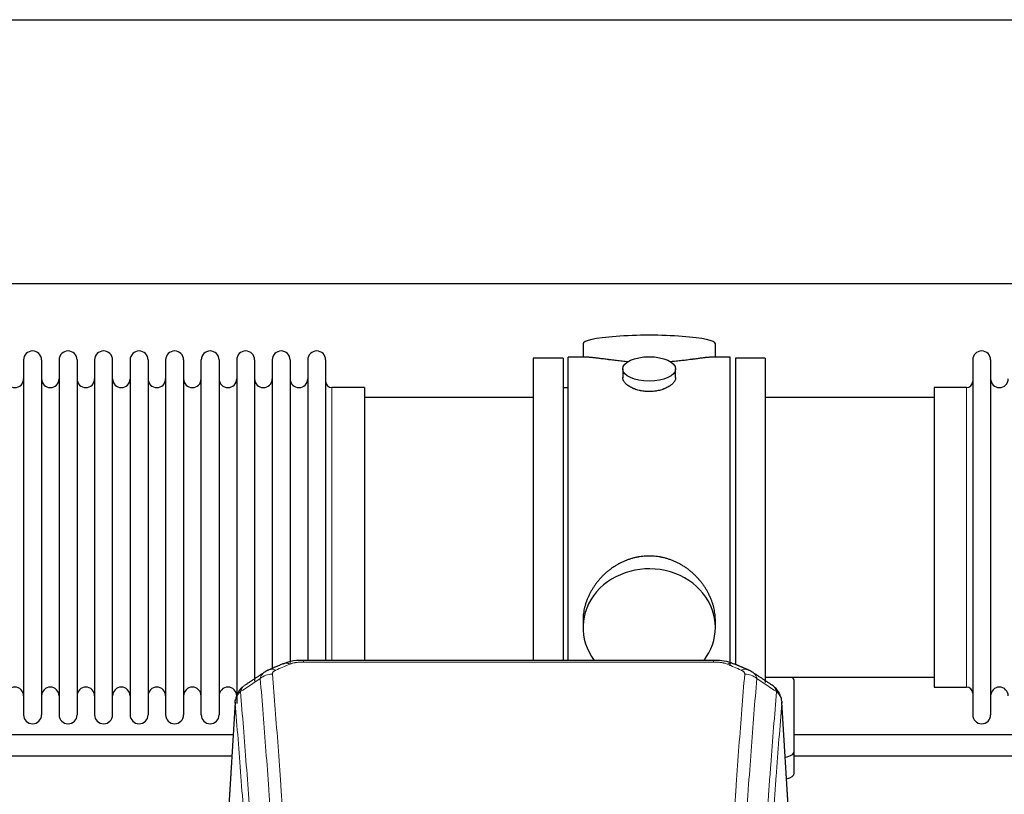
# Model space of a CAD drawing. Header units: inches. Extents: x 0 to 23760, y -13 to 16800.
# Tile 231 of 247: x 18464 to 19024, y 14773 to 15214. Entities that reach past the tile are written whole.
import ezdxf

# ---------------------------------------------------------------- set-up
doc = ezdxf.new("R2010")
doc.units = ezdxf.units.IN
doc.layers.add('254', color=7, linetype='Continuous', true_color=0xffffff)

msp = doc.modelspace()

# ---------------------------------------------------------------- linework, layer by layer
at = {"layer": '254', "color": 2, "linetype": 'Continuous', "lineweight": 25}
for p, q in [((15522.997, 15213.845), (20002.487, 15213.845)), ((15522.997, 15063.845), (20002.487, 15063.845)), ((18784.857, 15029.502), (18784.857, 15021.882)), ((18860.136, 15021.882), (18860.136, 15029.502)), ((18466.697, 15020.352), (18466.697, 14818.552)), ((18476.897, 15020.352), (18476.897, 14818.552)), ((18486.897, 15020.352), (18486.897, 14818.552)), ((18497.097, 15020.352), (18497.097, 14818.552)), ((18507.097, 15020.352), (18507.097, 14818.552)), ((18517.297, 14818.552), (18517.297, 15020.352)), ((18527.297, 15020.352), (18527.297, 14818.552)), ((18537.497, 15020.352), (18537.497, 14818.552)), ((18547.497, 15020.352), (18547.497, 14966.042)), ((18557.697, 15020.352), (18557.697, 14966.042)), ((18567.697, 14966.042), (18567.697, 15020.352)), ((18577.897, 15020.352), (18577.897, 14966.042)), ((18587.897, 15020.352), (18587.897, 14966.042)), ((18598.097, 15020.352), (18598.097, 14966.042)), ((18608.097, 15020.352), (18608.097, 14966.042)), ((18618.297, 15020.352), (18618.297, 14966.042)), ((18628.297, 15020.352), (18628.297, 14966.042)), ((18638.497, 15020.352), (18638.497, 14966.042)), ((18756.497, 15021.452), (18756.497, 14919.452)), ((18773.497, 15021.452), (18756.497, 15021.452)), ((18773.497, 15021.452), (18773.497, 14919.452)), ((18776.497, 14919.452), (18776.497, 15021.882)), ((18787.843, 15021.882), (18776.497, 15021.882)), ((18868.497, 15021.882), (18857.2, 15021.882)), ((18868.497, 14919.452), (18868.497, 15021.882)), ((18888.497, 15021.452), (18871.497, 15021.452)), ((18871.497, 15021.452), (18871.497, 14847.682)), ((18888.497, 15021.452), (18888.497, 14836.873)), ((19006.497, 15020.352), (19006.497, 14818.552)), ((19016.697, 15020.352), (19016.697, 14818.552)), ((18807.449, 15015.249), (18807.449, 15010.284)), ((18837.544, 15010.307), (18837.544, 15015.249)), ((18660.497, 15004.602), (18641.997, 15004.602)), ((18660.497, 15004.602), (18660.497, 14958.77)), ((18776.497, 15004.452), (18773.497, 15004.452)), ((19002.997, 15004.602), (18984.497, 15004.602)), ((18984.497, 15004.602), (18984.497, 14834.302)), ((18756.497, 14998.952), (18660.497, 14998.952)), ((18984.497, 14998.952), (18888.497, 14998.952)), ((18547.497, 14966.042), (18547.497, 14818.552)), ((18557.697, 14966.042), (18557.697, 14818.552)), ((18567.697, 14818.552), (18567.697, 14966.042)), ((18577.897, 14966.042), (18577.897, 14818.552)), ((18587.897, 14966.042), (18587.897, 14825.044)), ((18598.097, 14966.042), (18598.097, 14837.734)), ((18608.097, 14966.042), (18608.097, 14844.796)), ((18618.297, 14966.042), (18618.297, 14848.265)), ((18628.297, 14966.042), (18628.297, 14849.533)), ((18638.497, 14966.042), (18638.497, 14849.533)), ((18660.497, 14958.77), (18660.497, 14849.532)), ((18756.497, 14919.452), (18756.497, 14849.533)), ((18773.497, 14919.452), (18773.497, 14849.533)), ((18776.497, 14849.532), (18776.497, 14919.452)), ((18868.497, 14846.428), (18868.497, 14919.452)), ((18784.857, 14872.223), (18784.857, 14868.198)), ((18860.136, 14868.198), (18860.136, 14872.221)), ((18859.083, 14849.537), (18625.91, 14849.537)), ((18888.497, 14839.952), (18984.497, 14839.952)), ((18904.997, 14797.852), (18904.997, 14837.926)), ((18984.497, 14834.302), (19002.997, 14834.302)), ((18586.979, 14825.74), (18581.728, 14739.104)), ((18903.265, 14739.104), (18898.014, 14825.741)), ((18904.997, 14785.434), (18904.997, 14797.852))]:
    msp.add_line(p, q, dxfattribs=at)
at = {"layer": '254', "color": 110, "linetype": 'Continuous', "lineweight": 13}
for p, q in [((18641.997, 15004.602), (18641.997, 14958.77)), ((19002.997, 15004.602), (19002.997, 14834.302)), ((18641.997, 14958.77), (18641.997, 14849.532)), ((18625.91, 14849.537), (18625.91, 14848.584)), ((18859.083, 14848.584), (18625.91, 14848.584)), ((18859.083, 14849.535), (18859.083, 14848.584)), ((18586.981, 14825.118), (18581.733, 14738.529)), ((18903.26, 14738.529), (18898.013, 14825.118))]:
    msp.add_line(p, q, dxfattribs=at)
at = {"layer": '254', "color": 2, "linetype": 'Continuous', "lineweight": 25}
for centre, radius, start, end in [((18471.797, 15020.352), 5.1, 0, 180), ((18491.997, 15020.352), 5.1, 0, 180), ((18512.197, 15020.352), 5.1, 0, 180), ((18532.397, 15020.352), 5.1, 0, 180), ((18552.597, 15020.352), 5.1, 0, 180), ((18572.797, 15020.352), 5.1, 0, 180), ((18592.997, 15020.352), 5.1, 0, 180), ((18613.197, 15020.352), 5.1, 0, 180), ((18633.397, 15020.352), 5.1, 0, 180), ((19011.597, 15020.352), 5.1, 0, 180), ((18461.697, 15009.602), 5, 180, 0), ((18481.897, 15009.602), 5, 180, 0), ((18502.097, 15009.602), 5, 180, 0), ((18522.297, 15009.602), 5, 180, 0), ((18542.497, 15009.602), 5, 180, 0), ((18562.697, 15009.602), 5, 180, 0), ((18582.897, 15009.602), 5, 180, 0), ((18603.097, 15009.602), 5, 180, 0), ((18623.297, 15009.602), 5, 180, 0), ((18641.997, 15008.102), 3.5, 180, 270), ((19002.997, 15008.102), 3.5, 270, 0), ((19021.697, 15009.602), 5, 180, 0), ((18461.697, 14829.302), 5, 0, 180), ((18481.897, 14829.302), 5, 0, 180), ((18502.097, 14829.302), 5, 0, 180), ((18522.297, 14829.302), 5, 0, 180), ((18542.497, 14829.302), 5, 0, 180), ((18562.697, 14829.302), 5, 0, 180), ((18582.897, 14829.302), 5, 0, 180), ((19002.997, 14830.802), 3.5, 0, 90), ((19021.697, 14829.302), 5, 0, 180), ((18471.797, 14818.552), 5.1, 180, 0), ((18491.997, 14818.552), 5.1, 180, 0), ((18512.197, 14818.552), 5.1, 180, 0), ((18532.397, 14818.552), 5.1, 180, 0), ((18552.597, 14818.552), 5.1, 180, 0), ((18572.797, 14818.552), 5.1, 180, 0), ((19011.597, 14818.552), 5.1, 180, 0)]:
    msp.add_arc(centre, radius, start, end, dxfattribs=at)
for centre, major_axis, ratio, start_param, end_param in [((18822.497, 15029.502), (37.64, 0), 0.1305262, 0, 3.1415927), ((18822.497, 14868.198), (37.64, 0), 0.8870108, 0, 3.7346664), ((18822.497, 14868.198), (37.64, 0), 0.8870108, 5.6900133, 6.2831853), ((18618.152, 14838.374), (3.953, -9.186), 0.6419268, 2.5510147, 3.1418997), ((18896.997, 14837.926), (-8, 0), 0.4617486, 3.1415927, 3.722063), ((18896.997, 14797.852), (-8, 0), 0.4617486, 1.9439586, 3.1415927), ((18896.997, 14785.434), (-8, 0), 0.4617486, 2.0459273, 3.1415927)]:
    msp.add_ellipse(centre, major_axis=major_axis, ratio=ratio, start_param=start_param, end_param=end_param, dxfattribs=at)
msp.add_ellipse((18822.497, 15015.249), major_axis=(15.048, 0), ratio=0.4617486, dxfattribs=at)
at = {"layer": '254', "color": 110, "linetype": 'Continuous', "lineweight": 13}
for centre, major_axis, ratio, start_param, end_param in [((18866.841, 14838.374), (-3.953, -9.186), 0.6419268, 3.1410059, 3.7321706), ((18608.171, 14832.724), (-9.964, -0.842), 0.9013977, 4.6363308, 5.3961502), ((18610.143, 14834.917), (3.975, -9.176), 0.6408251, 2.5472213, 3.141301), ((18874.85, 14834.917), (3.975, 9.176), 0.6408251, 0.0010737, 0.5943713), ((18876.822, 14832.724), (-9.964, 0.842), 0.9013977, 4.0286278, 4.7884472)]:
    msp.add_ellipse(centre, major_axis=major_axis, ratio=ratio, start_param=start_param, end_param=end_param, dxfattribs=at)
at = {"layer": '254', "color": 2, "linetype": 'Continuous', "lineweight": 25}
for points, knots in [([(18810.624, 15019.293), (18810.622, 15019.294), (18810.62, 15019.294), (18810.544, 15019.3), (18810.47, 15019.306), (18810.322, 15019.318), (18810.102, 15019.336), (18809.296, 15019.403), (18808.001, 15019.519), (18806.319, 15019.686), (18804.682, 15019.864), (18803.088, 15020.049), (18801.539, 15020.239), (18800.535, 15020.368), (18799.917, 15020.448), (18799.794, 15020.464), (18799.549, 15020.497), (18799.184, 15020.545), (18798.825, 15020.593), (18798.115, 15020.688), (18797.191, 15020.813), (18795.87, 15020.993), (18794.612, 15021.164), (18793.418, 15021.323), (18792.664, 15021.42), (18792.115, 15021.488), (18791.844, 15021.521), (18791.58, 15021.552), (18791.405, 15021.573), (18791.318, 15021.583), (18790.888, 15021.632), (18790.229, 15021.704), (18789.32, 15021.788), (18788.492, 15021.847), (18787.855, 15021.876), (18787.5, 15021.881), (18787.377, 15021.882)], [0, 0, 0, 0, 0.0002215, 0.0002215, 0.0071429, 0.0071429, 0.0140642, 0.027907, 0.083278, 0.1386489, 0.1940199, 0.2493909, 0.3047619, 0.3601329, 0.3601329, 0.3739756, 0.3739756, 0.3878184, 0.4155039, 0.4155039, 0.4708749, 0.5262458, 0.5816168, 0.6369878, 0.6923588, 0.6923588, 0.7200443, 0.733887, 0.733887, 0.7477298, 0.7477298, 0.8031008, 0.8584718, 0.9138427, 0.9692137, 1, 1, 1, 1]), ([(18857.621, 15021.882), (18857.497, 15021.881), (18857.14, 15021.876), (18856.499, 15021.847), (18855.666, 15021.787), (18855.056, 15021.731), (18854.657, 15021.69), (18854.576, 15021.682), (18854.413, 15021.665), (18854.167, 15021.639), (18853.915, 15021.61), (18853.401, 15021.551), (18852.693, 15021.466), (18851.565, 15021.322), (18850.371, 15021.163), (18849.109, 15020.991), (18848.224, 15020.87), (18847.542, 15020.778), (18847.197, 15020.731), (18846.845, 15020.683), (18846.61, 15020.652), (18846.491, 15020.636), (18845.897, 15020.556), (18844.929, 15020.428), (18843.432, 15020.236), (18841.888, 15020.047), (18840.297, 15019.862), (18838.659, 15019.685), (18837.535, 15019.573), (18836.679, 15019.492), (18836.248, 15019.453), (18835.813, 15019.414), (18835.594, 15019.395), (18835.521, 15019.389), (18835.375, 15019.376), (18835.088, 15019.352), (18834.8, 15019.328), (18834.585, 15019.311)], [0, 0, 0, 0, 0.0313476, 0.0871263, 0.142905, 0.1986836, 0.1986836, 0.2126283, 0.2126283, 0.226573, 0.2544623, 0.2544623, 0.310241, 0.3660196, 0.4217983, 0.477577, 0.5333556, 0.5333556, 0.561245, 0.5751896, 0.5751896, 0.5891343, 0.5891343, 0.644913, 0.7006917, 0.7564703, 0.812249, 0.8680277, 0.9238063, 0.9238063, 0.9516957, 0.9656403, 0.9656403, 0.9726127, 0.9726127, 0.979585, 1, 1, 1, 1]), ([(18822.497, 15002.374), (18821.999, 15002.374), (18821.505, 15002.389), (18820.526, 15002.446), (18820.041, 15002.489), (18819.079, 15002.602), (18818.601, 15002.673), (18818.01, 15002.778), (18817.833, 15002.811), (18817.657, 15002.846), (18817.539, 15002.87), (18817.481, 15002.882), (18817.189, 15002.943), (18816.958, 15002.995), (18816.275, 15003.16), (18815.831, 15003.283), (18814.967, 15003.55), (18814.547, 15003.694), (18813.934, 15003.928), (18813.733, 15004.009), (18813.435, 15004.134), (18813.336, 15004.176), (18813.19, 15004.241), (18813.141, 15004.263), (18813.044, 15004.306), (18812.611, 15004.504), (18812.202, 15004.712), (18811.509, 15005.097), (18811.18, 15005.296), (18810.558, 15005.708), (18810.265, 15005.922), (18809.921, 15006.196), (18809.853, 15006.252), (18809.72, 15006.363), (18809.655, 15006.419), (18809.464, 15006.587), (18809.343, 15006.7), (18808.995, 15007.041), (18808.785, 15007.27), (18808.41, 15007.733), (18808.244, 15007.967), (18808.029, 15008.32), (18807.963, 15008.439), (18807.887, 15008.587), (18807.872, 15008.617), (18807.844, 15008.676), (18807.83, 15008.706), (18807.789, 15008.795), (18807.763, 15008.854), (18807.642, 15009.15), (18807.57, 15009.384), (18807.473, 15009.848), (18807.449, 15010.078), (18807.449, 15010.308), (18807.449, 15010.311), (18807.449, 15010.314)], [0, 0, 0, 0, 0.0624454, 0.0624454, 0.1248907, 0.1248907, 0.1873361, 0.1873361, 0.2029474, 0.2107531, 0.2107531, 0.2185588, 0.2185588, 0.2497814, 0.2497814, 0.3122268, 0.3122268, 0.3746722, 0.3746722, 0.4058948, 0.4058948, 0.4215062, 0.4215062, 0.4293119, 0.4293119, 0.4371175, 0.4995629, 0.4995629, 0.5620082, 0.5620082, 0.6244536, 0.6244536, 0.6400649, 0.6400649, 0.6556763, 0.6556763, 0.686899, 0.686899, 0.7493443, 0.7493443, 0.8117897, 0.8117897, 0.8430124, 0.8430124, 0.850818, 0.850818, 0.8586237, 0.8586237, 0.874235, 0.874235, 0.9366804, 0.9366804, 0.9991258, 0.9991258, 1, 1, 1, 1]), ([(18837.544, 15010.31), (18837.545, 15010.082), (18837.52, 15009.853), (18837.425, 15009.39), (18837.353, 15009.156), (18837.162, 15008.687), (18837.043, 15008.452), (18836.864, 15008.156), (18836.827, 15008.097), (18836.769, 15008.008), (18836.749, 15007.978), (18836.709, 15007.919), (18836.606, 15007.771), (18836.495, 15007.624), (18836.212, 15007.275), (18836.003, 15007.045), (18835.541, 15006.593), (18835.29, 15006.37), (18834.88, 15006.043), (18834.739, 15005.934), (18834.518, 15005.773), (18834.443, 15005.72), (18834.29, 15005.614), (18834.213, 15005.561), (18833.821, 15005.301), (18833.491, 15005.1), (18832.799, 15004.716), (18832.437, 15004.532), (18831.68, 15004.181), (18831.285, 15004.015), (18830.823, 15003.838), (18830.771, 15003.818), (18830.667, 15003.78), (18830.615, 15003.76), (18830.458, 15003.703), (18830.142, 15003.591), (18829.82, 15003.486), (18829.17, 15003.285), (18828.728, 15003.163), (18827.823, 15002.944), (18827.361, 15002.846), (18826.654, 15002.719), (18826.416, 15002.68), (18826.055, 15002.627), (18825.933, 15002.609), (18825.691, 15002.577), (18825.57, 15002.562), (18824.962, 15002.49), (18824.473, 15002.447), (18823.489, 15002.389), (18822.994, 15002.374), (18822.497, 15002.374)], [0, 0, 0, 0, 0.0621483, 0.0621483, 0.1246718, 0.1246718, 0.1871952, 0.1871952, 0.2028261, 0.2028261, 0.2106415, 0.2106415, 0.2184569, 0.2497186, 0.2497186, 0.3122421, 0.3122421, 0.3747655, 0.3747655, 0.4060273, 0.4060273, 0.4216581, 0.4216581, 0.437289, 0.437289, 0.4998124, 0.4998124, 0.5623359, 0.5623359, 0.6248593, 0.6248593, 0.6326748, 0.6326748, 0.6404902, 0.6404902, 0.656121, 0.6873828, 0.6873828, 0.7499062, 0.7499062, 0.8124297, 0.8124297, 0.8436914, 0.8436914, 0.8593222, 0.8593222, 0.8749531, 0.8749531, 0.9374766, 0.9374766, 1, 1, 1, 1]), ([(18860.136, 14872.186), (18860.136, 14872.718), (18860.121, 14873.255), (18860.076, 14874.073), (18860.052, 14874.423), (18860.022, 14874.775), (18860.01, 14874.915), (18860.003, 14874.986), (18859.983, 14875.197), (18859.91, 14875.901), (18859.737, 14877.164), (18859.417, 14878.841), (18859.008, 14880.511), (18858.512, 14882.173), (18857.929, 14883.826), (18857.481, 14884.922), (18857.182, 14885.605), (18857.121, 14885.742), (18856.998, 14886.014), (18856.812, 14886.422), (18856.617, 14886.826), (18856.22, 14887.629), (18855.664, 14888.688), (18854.755, 14890.239), (18853.773, 14891.754), (18852.716, 14893.231), (18851.962, 14894.191), (18851.377, 14894.9), (18851.179, 14895.135), (18850.877, 14895.485), (18850.775, 14895.601), (18850.571, 14895.833), (18850.058, 14896.407), (18849.107, 14897.413), (18847.782, 14898.691), (18846.401, 14899.908), (18844.964, 14901.062), (18843.469, 14902.152), (18842.434, 14902.836), (18841.642, 14903.331), (18841.376, 14903.493), (18841.04, 14903.693), (18840.973, 14903.732), (18840.838, 14903.811), (18840.635, 14903.929), (18839.89, 14904.353), (18838.655, 14905.007), (18836.975, 14905.794), (18835.262, 14906.496), (18833.516, 14907.111), (18831.736, 14907.64), (18830.527, 14907.932), (18829.611, 14908.128), (18829.304, 14908.19), (18828.919, 14908.262), (18828.842, 14908.276), (18828.687, 14908.304), (18828.456, 14908.344), (18827.607, 14908.486), (18826.217, 14908.67), (18824.364, 14908.818), (18822.51, 14908.867), (18820.656, 14908.819), (18818.801, 14908.673), (18817.564, 14908.51), (18816.791, 14908.387), (18816.636, 14908.361), (18816.327, 14908.308), (18815.864, 14908.225), (18815.405, 14908.133), (18814.49, 14907.937), (18813.28, 14907.646), (18811.498, 14907.118), (18809.747, 14906.502), (18808.027, 14905.797), (18806.9, 14905.27), (18806.063, 14904.853), (18805.786, 14904.71), (18805.44, 14904.527), (18805.302, 14904.453), (18805.027, 14904.304), (18804.276, 14903.889), (18803.074, 14903.175), (18801.526, 14902.153), (18800.032, 14901.064), (18798.593, 14899.909), (18797.206, 14898.687), (18796.318, 14897.829), (18795.828, 14897.334), (18795.774, 14897.279), (18795.666, 14897.168), (18795.612, 14897.113), (18795.45, 14896.946), (18795.13, 14896.611), (18794.817, 14896.271), (18794.2, 14895.587), (18793.401, 14894.661), (18792.276, 14893.229), (18791.222, 14891.756), (18790.24, 14890.243), (18789.33, 14888.689), (18788.772, 14887.626), (18788.439, 14886.954), (18788.373, 14886.819), (18788.243, 14886.548), (18788.051, 14886.142), (18787.868, 14885.735), (18787.511, 14884.92), (18787.066, 14883.829), (18786.484, 14882.182), (18785.988, 14880.524), (18785.58, 14878.857), (18785.259, 14877.18), (18785.104, 14876.056), (18785.026, 14875.351), (18785.012, 14875.21), (18784.985, 14874.929), (18784.947, 14874.507), (18784.918, 14874.088), (18784.873, 14873.263), (18784.857, 14872.72), (18784.857, 14872.181)], [0, 0, 0, 0, 0.0151373, 0.0151373, 0.0229562, 0.0249109, 0.0249109, 0.0268656, 0.0268656, 0.030775, 0.0464127, 0.0620504, 0.0776881, 0.0933258, 0.1089635, 0.1246012, 0.1246012, 0.1285107, 0.1285107, 0.1324201, 0.1402389, 0.1402389, 0.1558766, 0.1715144, 0.1871521, 0.2027898, 0.2184275, 0.2184275, 0.2262463, 0.2262463, 0.2301558, 0.2301558, 0.2340652, 0.2497029, 0.2653406, 0.2809783, 0.296616, 0.3122537, 0.3278914, 0.3278914, 0.3357103, 0.3357103, 0.337665, 0.337665, 0.3396197, 0.3435291, 0.3591668, 0.3748045, 0.3904422, 0.4060799, 0.4217176, 0.4373554, 0.4373554, 0.4451742, 0.4451742, 0.4471289, 0.4471289, 0.4490836, 0.4529931, 0.4686308, 0.4842685, 0.4999062, 0.5155439, 0.5311816, 0.5468193, 0.5468193, 0.5507287, 0.5507287, 0.5546381, 0.562457, 0.562457, 0.5780947, 0.5937324, 0.6093701, 0.6250078, 0.6406455, 0.6406455, 0.6484644, 0.6484644, 0.6504191, 0.6523738, 0.6562832, 0.6719209, 0.6875586, 0.7031963, 0.7188341, 0.7344718, 0.7501095, 0.7501095, 0.7520642, 0.7520642, 0.7540189, 0.7540189, 0.7579283, 0.7657472, 0.7657472, 0.7813849, 0.7970226, 0.8126603, 0.828298, 0.8439357, 0.8595734, 0.8595734, 0.8634828, 0.8634828, 0.8673923, 0.8752111, 0.8752111, 0.8908488, 0.9064865, 0.9221242, 0.9377619, 0.9533996, 0.9690373, 0.9690373, 0.9729468, 0.9729468, 0.9768562, 0.984675, 0.984675, 1, 1, 1, 1]), ([(18627.21, 14849.52), (18625.983, 14849.561), (18622.602, 14849.483), (18618.065, 14849.094), (18615.236, 14847.83), (18614.321, 14847.333)], [0, 0, 0, 0, 0.269411, 0.7558927, 1, 1, 1, 1]), ([(18870.737, 14847.445), (18870.215, 14847.722), (18868.103, 14848.71), (18864.133, 14849.354), (18860.715, 14849.495), (18859.08, 14849.417)], [0, 0, 0, 0, 0.1537805, 0.6080136, 1, 1, 1, 1]), ([(18591.922, 14834.928), (18591.402, 14834.555), (18590.344, 14833.646), (18588.981, 14831.863), (18587.927, 14829.708), (18587.511, 14828.182), (18587.376, 14827.409)], [0, 0, 0, 0, 0.2123708, 0.4683651, 0.7393635, 1, 1, 1, 1]), ([(18897.931, 14826.401), (18897.819, 14827.351), (18897.376, 14829.19), (18896.083, 14831.806), (18894.402, 14833.903), (18893.111, 14834.946), (18892.49, 14835.366)], [0, 0, 0, 0, 0.2790385, 0.5536712, 0.8024065, 1, 1, 1, 1]), ([(18586.981, 14825.118), (18586.98, 14825.13), (18586.979, 14825.153), (18586.977, 14825.188), (18586.975, 14825.224), (18586.974, 14825.259), (18586.973, 14825.294), (18586.972, 14825.329), (18586.971, 14825.363), (18586.97, 14825.398), (18586.97, 14825.433), (18586.97, 14825.468), (18586.971, 14825.503), (18586.971, 14825.537), (18586.972, 14825.572), (18586.973, 14825.606), (18586.974, 14825.641), (18586.975, 14825.675), (18586.977, 14825.709), (18586.979, 14825.744), (18586.981, 14825.778), (18586.984, 14825.812), (18586.986, 14825.846), (18586.989, 14825.88), (18586.992, 14825.914), (18586.995, 14825.948), (18586.999, 14825.982), (18587.003, 14826.016), (18587.007, 14826.05), (18587.011, 14826.083), (18587.015, 14826.117), (18587.02, 14826.15), (18587.025, 14826.184), (18587.03, 14826.217), (18587.035, 14826.251), (18587.041, 14826.284), (18587.047, 14826.317), (18587.053, 14826.35), (18587.059, 14826.383), (18587.066, 14826.416), (18587.072, 14826.449), (18587.079, 14826.482), (18587.086, 14826.515), (18587.094, 14826.548), (18587.101, 14826.581), (18587.109, 14826.613), (18587.117, 14826.646), (18587.125, 14826.678), (18587.134, 14826.711), (18587.143, 14826.743), (18587.152, 14826.775), (18587.161, 14826.808), (18587.17, 14826.84), (18587.18, 14826.872), (18587.189, 14826.904), (18587.199, 14826.936), (18587.21, 14826.968), (18587.22, 14827), (18587.231, 14827.031), (18587.242, 14827.063), (18587.253, 14827.094), (18587.264, 14827.126), (18587.276, 14827.157), (18587.287, 14827.189), (18587.297, 14827.215), (18587.303, 14827.231), (18587.305, 14827.236)], [0, 0, 0, 0, 0.0160287, 0.0320483, 0.0480589, 0.0640604, 0.080053, 0.0960364, 0.1120109, 0.1279763, 0.1439327, 0.1598801, 0.1758184, 0.1917478, 0.2076681, 0.2235794, 0.2394817, 0.255375, 0.2712593, 0.2871346, 0.3030009, 0.3188582, 0.3347065, 0.3505458, 0.3663762, 0.3821975, 0.3980099, 0.4138133, 0.4296077, 0.4453931, 0.4611696, 0.4769371, 0.4926957, 0.5084453, 0.5241859, 0.5399176, 0.5556403, 0.5713541, 0.5870589, 0.6027548, 0.6184418, 0.6341198, 0.6497889, 0.6654491, 0.6811003, 0.6967426, 0.712376, 0.7280004, 0.743616, 0.7592226, 0.7748203, 0.7904091, 0.8059891, 0.8215601, 0.8371222, 0.8526754, 0.8682197, 0.8837552, 0.8992817, 0.9147994, 0.9303082, 0.9458081, 0.9612991, 0.9767813, 0.9922546, 1, 1, 1, 1]), ([(18897.929, 14826.408), (18897.94, 14826.351), (18897.996, 14826.043), (18898.023, 14825.706), (18898.023, 14825.401), (18898.022, 14825.33), (18898.02, 14825.26), (18898.017, 14825.189), (18898.014, 14825.142), (18898.013, 14825.118)], [0, 0, 0, 0, 0.135601, 0.730798, 0.7844814, 0.8382432, 0.8920836, 0.9460025, 1, 1, 1, 1]), ([(18904.966, 14795.163), (18932.883, 14795.163), (19012.923, 14795.163), (19092.963, 14795.163), (19145.086, 14795.163)], [0, 0, 0, 0, 0.3487889, 1, 1, 1, 1])]:
    msp.add_open_spline(points, degree=3, knots=knots, dxfattribs=at)
for points, degree in [([(18614.199, 14847.557), (18606.169, 14844.088)], 1), ([(18878.825, 14844.092), (18874.809, 14845.835), (18870.795, 14847.553)], 2), ([(18603.778, 14842.814), (18598.149, 14839.093), (18592.527, 14835.382)], 2), ([(18606.199, 14844.021), (18604.837, 14843.718), (18603.848, 14842.787)], 2), ([(18881.138, 14842.751), (18880.106, 14843.653), (18878.783, 14844.011)], 2), ([(18892.467, 14835.382), (18886.852, 14839.088), (18881.23, 14842.805)], 2), ([(18585.804, 14807.163), (18505.525, 14807.163), (18425.245, 14807.163), (18344.965, 14807.163)], 3), ([(19145.806, 14807.163), (19065.526, 14807.163), (18985.246, 14807.163), (18904.966, 14807.163)], 3), ([(18344.965, 14795.163), (18425.005, 14795.163), (18505.045, 14795.163), (18585.084, 14795.163)], 3)]:
    msp.add_open_spline(points, degree=degree, dxfattribs=at)
at = {"layer": '254', "color": 110, "linetype": 'Continuous', "lineweight": 13}
for points in [[(18618.152, 14847.417), (18615.483, 14846.264), (18612.813, 14845.107), (18610.143, 14843.946)], [(18874.85, 14843.946), (18872.18, 14845.107), (18869.511, 14846.264), (18866.841, 14847.417)], [(18601.288, 14839.155), (18597.536, 14836.678), (18593.785, 14834.205), (18590.036, 14831.734)], [(18894.957, 14831.734), (18891.208, 14834.205), (18887.458, 14836.678), (18883.705, 14839.155)]]:
    msp.add_open_spline(points, degree=3, dxfattribs=at)
for points, knots in [([(18618.152, 14847.417), (18618.277, 14847.471), (18618.407, 14847.523), (18618.609, 14847.599), (18618.677, 14847.623), (18618.815, 14847.671), (18618.884, 14847.695), (18619.237, 14847.809), (18619.531, 14847.892), (18620.141, 14848.042), (18620.457, 14848.109), (18620.865, 14848.185), (18620.947, 14848.199), (18621.112, 14848.228), (18621.194, 14848.241), (18621.442, 14848.281), (18621.609, 14848.305), (18622.11, 14848.374), (18622.447, 14848.412), (18623.127, 14848.477), (18623.469, 14848.503), (18624.159, 14848.544), (18624.506, 14848.559), (18625.205, 14848.579), (18625.557, 14848.584), (18625.91, 14848.584)], [0, 0, 0, 0, 0.0625, 0.0625, 0.09375, 0.09375, 0.125, 0.125, 0.25, 0.25, 0.375, 0.375, 0.40625, 0.40625, 0.4375, 0.4375, 0.5, 0.5, 0.625, 0.625, 0.75, 0.75, 0.875, 0.875, 1, 1, 1, 1]), ([(18859.083, 14848.584), (18859.437, 14848.584), (18859.79, 14848.579), (18860.231, 14848.567), (18860.319, 14848.564), (18860.495, 14848.557), (18860.583, 14848.554), (18860.847, 14848.542), (18861.021, 14848.533), (18861.544, 14848.502), (18861.888, 14848.475), (18862.571, 14848.409), (18862.909, 14848.37), (18863.576, 14848.279), (18863.906, 14848.226), (18864.272, 14848.158), (18864.312, 14848.15), (18864.393, 14848.135), (18864.513, 14848.111), (18864.791, 14848.053), (18865.023, 14848), (18865.477, 14847.888), (18865.769, 14847.805), (18866.325, 14847.624), (18866.591, 14847.525), (18866.841, 14847.417)], [0, 0, 0, 0, 0.125, 0.125, 0.15625, 0.15625, 0.1875, 0.1875, 0.25, 0.25, 0.375, 0.375, 0.5, 0.5, 0.625, 0.625, 0.640625, 0.640625, 0.65625, 0.6875, 0.75, 0.75, 0.875, 0.875, 1, 1, 1, 1]), ([(18601.288, 14839.155), (18601.324, 14839.399), (18601.378, 14839.638), (18601.466, 14839.928), (18601.484, 14839.986), (18601.524, 14840.101), (18601.545, 14840.158), (18601.611, 14840.328), (18601.658, 14840.439), (18601.815, 14840.767), (18602.057, 14841.189), (18602.364, 14841.581), (18602.62, 14841.863), (18602.732, 14841.978), (18602.851, 14842.091), (18602.899, 14842.135), (18602.923, 14842.157), (18602.996, 14842.224), (18603.046, 14842.267), (18603.3, 14842.482), (18603.519, 14842.643), (18603.76, 14842.802), (18603.769, 14842.808), (18603.778, 14842.813)], [0, 0, 0, 0, 0.1656246, 0.1656246, 0.2070308, 0.2070308, 0.2484369, 0.2484369, 0.3312492, 0.3312492, 0.4968738, 0.6624984, 0.6624984, 0.7453108, 0.7660138, 0.7660138, 0.7867169, 0.7867169, 0.8281231, 0.8281231, 0.9937477, 0.9937477, 1, 1, 1, 1]), ([(18608.171, 14841.744), (18608.163, 14841.846), (18608.165, 14841.948), (18608.182, 14842.075), (18608.186, 14842.101), (18608.196, 14842.152), (18608.202, 14842.177), (18608.221, 14842.253), (18608.236, 14842.303), (18608.291, 14842.454), (18608.34, 14842.552), (18608.46, 14842.747), (18608.532, 14842.842), (18608.658, 14842.984), (18608.704, 14843.031), (18608.776, 14843.1), (18608.801, 14843.123), (18608.852, 14843.169), (18608.878, 14843.192), (18609.013, 14843.305), (18609.131, 14843.392), (18609.387, 14843.56), (18609.525, 14843.642), (18609.82, 14843.798), (18609.977, 14843.873), (18610.143, 14843.946)], [0, 0, 0, 0, 0.125, 0.125, 0.15625, 0.15625, 0.1875, 0.1875, 0.25, 0.25, 0.375, 0.375, 0.5, 0.5, 0.5625, 0.5625, 0.59375, 0.59375, 0.625, 0.625, 0.75, 0.75, 0.875, 0.875, 1, 1, 1, 1]), ([(18608.171, 14841.744), (18608.729, 14835.124), (18609.829, 14821.634), (18611.437, 14800.649), (18612.479, 14786.16), (18613.25, 14775.106), (18613.632, 14769.532), (18614.011, 14763.887), (18614.262, 14760.109), (18614.387, 14758.211), (18615.011, 14748.687), (18615.502, 14740.945), (18616.227, 14729.15), (18616.467, 14725.189), (18616.943, 14717.206), (18617.179, 14713.185), (18617.881, 14701.032), (18618.802, 14684.59), (18619.692, 14667.671), (18620.13, 14659.092)], [0, 0, 0, 0, 0.125, 0.25, 0.375, 0.375, 0.4375, 0.46875, 0.46875, 0.5, 0.5, 0.625, 0.625, 0.6875, 0.6875, 0.75, 0.75, 0.875, 1, 1, 1, 1]), ([(18864.864, 14659.092), (18865.301, 14667.671), (18866.192, 14684.59), (18867.112, 14701.032), (18867.814, 14713.185), (18868.05, 14717.206), (18868.526, 14725.189), (18868.766, 14729.15), (18869.491, 14740.945), (18869.982, 14748.687), (18870.606, 14758.211), (18870.731, 14760.109), (18870.983, 14763.887), (18871.361, 14769.532), (18871.743, 14775.106), (18872.514, 14786.16), (18873.556, 14800.649), (18875.164, 14821.634), (18876.265, 14835.124), (18876.822, 14841.744)], [0, 0, 0, 0, 0.125, 0.25, 0.25, 0.3125, 0.3125, 0.375, 0.375, 0.5, 0.5, 0.53125, 0.53125, 0.5625, 0.625, 0.625, 0.75, 0.875, 1, 1, 1, 1]), ([(18874.85, 14843.946), (18875.016, 14843.873), (18875.174, 14843.798), (18875.36, 14843.699), (18875.397, 14843.679), (18875.469, 14843.638), (18875.505, 14843.618), (18875.609, 14843.556), (18875.676, 14843.515), (18875.869, 14843.388), (18876.103, 14843.214), (18876.294, 14843.03), (18876.42, 14842.889), (18876.459, 14842.841), (18876.513, 14842.768), (18876.531, 14842.744), (18876.564, 14842.695), (18876.58, 14842.67), (18876.656, 14842.548), (18876.704, 14842.449), (18876.777, 14842.249), (18876.801, 14842.149), (18876.828, 14841.947), (18876.831, 14841.846), (18876.822, 14841.744)], [0, 0, 0, 0, 0.125, 0.125, 0.15625, 0.15625, 0.1875, 0.1875, 0.25, 0.25, 0.375, 0.5, 0.5, 0.5625, 0.5625, 0.59375, 0.59375, 0.625, 0.625, 0.75, 0.75, 0.875, 0.875, 1, 1, 1, 1]), ([(18881.22, 14842.811), (18881.229, 14842.804), (18881.239, 14842.798), (18881.481, 14842.639), (18881.916, 14842.315), (18882.289, 14841.956), (18882.545, 14841.674), (18882.626, 14841.577), (18882.742, 14841.43), (18882.78, 14841.38), (18882.853, 14841.279), (18882.889, 14841.228), (18883.061, 14840.972), (18883.182, 14840.761), (18883.389, 14840.324), (18883.563, 14839.875), (18883.669, 14839.399), (18883.705, 14839.155)], [0, 0, 0, 0, 0.0068075, 0.0068075, 0.1723396, 0.3378717, 0.3378717, 0.4206377, 0.4206377, 0.4620207, 0.4620207, 0.5034038, 0.5034038, 0.6689358, 0.6689358, 0.8344679, 1, 1, 1, 1]), ([(18590.036, 14831.734), (18590.165, 14832.259), (18590.344, 14832.748), (18590.8, 14833.646), (18591.078, 14834.055), (18591.565, 14834.601), (18591.74, 14834.772), (18592.106, 14835.086), (18592.296, 14835.23), (18592.497, 14835.362)], [0, 0, 0, 0, 0.335226, 0.335226, 0.6704519, 0.6704519, 0.8380649, 0.8380649, 1, 1, 1, 1]), ([(18613.262, 14656.716), (18612.824, 14665.285), (18611.932, 14682.183), (18611.01, 14698.606), (18610.307, 14710.745), (18610.071, 14714.761), (18609.595, 14722.734), (18609.355, 14726.691), (18608.628, 14738.473), (18608.136, 14746.205), (18607.512, 14755.719), (18607.387, 14757.613), (18607.135, 14761.388), (18606.756, 14767.025), (18606.373, 14772.593), (18605.602, 14783.635), (18604.558, 14798.107), (18602.948, 14819.068), (18601.846, 14832.542), (18601.288, 14839.155)], [0, 0, 0, 0, 0.125, 0.25, 0.25, 0.3125, 0.3125, 0.375, 0.375, 0.5, 0.5, 0.53125, 0.53125, 0.5625, 0.625, 0.625, 0.75, 0.875, 1, 1, 1, 1]), ([(18883.705, 14839.155), (18883.147, 14832.542), (18882.045, 14819.068), (18880.435, 14798.107), (18879.392, 14783.635), (18878.62, 14772.593), (18878.237, 14767.025), (18877.858, 14761.388), (18877.607, 14757.613), (18877.481, 14755.719), (18876.857, 14746.205), (18876.365, 14738.473), (18875.639, 14726.691), (18875.398, 14722.734), (18874.922, 14714.761), (18874.686, 14710.745), (18873.983, 14698.606), (18873.061, 14682.183), (18872.169, 14665.285), (18871.731, 14656.716)], [0, 0, 0, 0, 0.125, 0.25, 0.375, 0.375, 0.4375, 0.46875, 0.46875, 0.5, 0.5, 0.625, 0.625, 0.6875, 0.6875, 0.75, 0.75, 0.875, 1, 1, 1, 1]), ([(18892.497, 14835.362), (18892.697, 14835.229), (18892.888, 14835.086), (18893.253, 14834.772), (18893.428, 14834.601), (18893.916, 14834.055), (18894.193, 14833.646), (18894.65, 14832.748), (18894.828, 14832.259), (18894.957, 14831.734)], [0, 0, 0, 0, 0.1617419, 0.1617419, 0.3293935, 0.3293935, 0.6646968, 0.6646968, 1, 1, 1, 1]), ([(18586.981, 14825.118), (18587.01, 14825.724), (18587.1, 14826.33), (18587.323, 14827.223), (18587.412, 14827.518), (18587.618, 14828.1), (18587.735, 14828.387), (18587.997, 14828.951), (18588.141, 14829.228), (18588.455, 14829.769), (18588.625, 14830.033), (18588.989, 14830.547), (18589.183, 14830.796), (18589.593, 14831.278), (18589.81, 14831.511), (18590.036, 14831.734)], [0, 0, 0, 0, 0.25, 0.25, 0.375, 0.375, 0.5, 0.5, 0.625, 0.625, 0.75, 0.75, 0.875, 0.875, 1, 1, 1, 1]), ([(18590.036, 14831.734), (18590.608, 14825.043), (18591.735, 14811.401), (18593.38, 14790.159), (18594.447, 14775.48), (18595.235, 14764.276), (18595.626, 14758.626), (18596.078, 14751.949), (18596.27, 14749.069), (18596.398, 14747.145), (18596.462, 14746.181), (18596.781, 14741.351), (18597.161, 14735.508), (18597.599, 14728.607), (18597.785, 14725.632), (18597.909, 14723.645), (18597.971, 14722.65), (18598.527, 14713.672), (18599.5, 14697.464), (18600.911, 14672.412), (18601.819, 14655.216), (18602.265, 14646.494)], [0, 0, 0, 0, 0.125, 0.25, 0.375, 0.375, 0.4375, 0.46875, 0.484375, 0.484375, 0.5, 0.5, 0.5625, 0.59375, 0.609375, 0.609375, 0.625, 0.625, 0.75, 0.875, 1, 1, 1, 1]), ([(18882.728, 14646.494), (18882.784, 14647.584), (18882.84, 14648.672), (18882.952, 14650.845), (18883.12, 14654.098), (18883.516, 14661.649), (18883.859, 14668.05), (18884.552, 14680.76), (18885.493, 14697.457), (18886.951, 14721.759), (18887.956, 14737.463), (18888.529, 14746.157), (18888.593, 14747.121), (18888.721, 14749.045), (18888.914, 14751.925), (18889.365, 14758.604), (18889.757, 14764.256), (18890.085, 14768.927), (18890.151, 14769.859), (18890.283, 14771.719), (18890.481, 14774.503), (18890.946, 14780.957), (18891.349, 14786.415), (18892.161, 14797.234), (18893.258, 14811.399), (18894.386, 14825.043), (18894.957, 14831.734)], [0, 0, 0, 0, 0.015625, 0.015625, 0.03125, 0.0625, 0.125, 0.125, 0.25, 0.375, 0.5, 0.5, 0.515625, 0.515625, 0.53125, 0.5625, 0.625, 0.625, 0.640625, 0.640625, 0.65625, 0.6875, 0.75, 0.75, 0.875, 1, 1, 1, 1]), ([(18894.957, 14831.734), (18895.183, 14831.511), (18895.4, 14831.278), (18895.81, 14830.796), (18896.004, 14830.547), (18896.368, 14830.033), (18896.538, 14829.769), (18896.852, 14829.228), (18896.997, 14828.951), (18897.258, 14828.387), (18897.375, 14828.1), (18897.581, 14827.518), (18897.67, 14827.223), (18897.893, 14826.33), (18897.983, 14825.724), (18898.013, 14825.118)], [0, 0, 0, 0, 0.125, 0.125, 0.25, 0.25, 0.375, 0.375, 0.5, 0.5, 0.625, 0.625, 0.75, 0.75, 1, 1, 1, 1]), ([(18599.176, 14640.432), (18598.731, 14649.126), (18597.825, 14666.268), (18596.418, 14691.242), (18595.448, 14707.4), (18594.894, 14716.351), (18594.832, 14717.343), (18594.708, 14719.324), (18594.522, 14722.29), (18594.086, 14729.17), (18593.707, 14734.995), (18593.389, 14739.811), (18593.325, 14740.772), (18593.198, 14742.69), (18593.006, 14745.562), (18592.555, 14752.219), (18592.165, 14757.853), (18591.379, 14769.023), (18590.316, 14783.66), (18588.675, 14804.841), (18587.551, 14818.445), (18586.981, 14825.118)], [0, 0, 0, 0, 0.125, 0.25, 0.375, 0.375, 0.390625, 0.390625, 0.40625, 0.4375, 0.5, 0.5, 0.515625, 0.515625, 0.53125, 0.5625, 0.625, 0.625, 0.75, 0.875, 1, 1, 1, 1]), ([(18898.013, 14825.118), (18897.443, 14818.445), (18896.318, 14804.84), (18895.224, 14790.715), (18894.415, 14779.927), (18894.013, 14774.484), (18893.549, 14768.049), (18893.351, 14765.273), (18893.22, 14763.418), (18893.154, 14762.489), (18892.827, 14757.832), (18892.436, 14752.196), (18891.986, 14745.538), (18891.794, 14742.666), (18891.666, 14740.748), (18891.603, 14739.786), (18891.03, 14731.118), (18890.029, 14715.462), (18888.574, 14691.235), (18887.168, 14666.267), (18886.262, 14649.126), (18885.817, 14640.432)], [0, 0, 0, 0, 0.125, 0.25, 0.25, 0.3125, 0.34375, 0.359375, 0.359375, 0.375, 0.375, 0.4375, 0.46875, 0.484375, 0.484375, 0.5, 0.5, 0.625, 0.75, 0.875, 1, 1, 1, 1])]:
    msp.add_open_spline(points, degree=3, knots=knots, dxfattribs=at)

doc.saveas('drawing.dxf')
